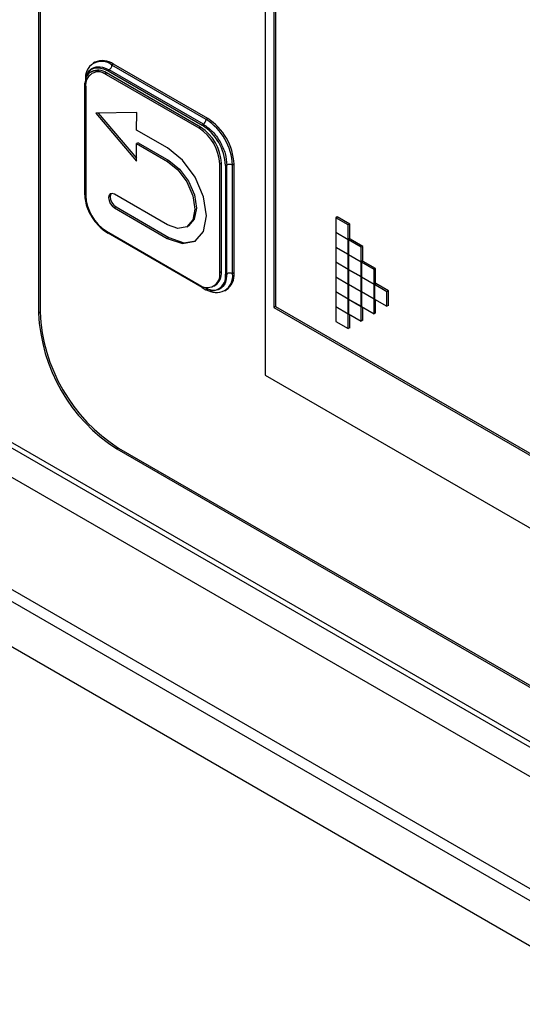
# Model space of a CAD drawing. Header units: millimetres. Extents: x 0 to 4200, y 0 to 2970.
# Tile 59 of 75: x 3083 to 3106, y 2199 to 2243. Entities that reach past the tile are written whole.
import ezdxf

# ---------------------------------------------------------------- set-up
doc = ezdxf.new("R2010")
doc.units = ezdxf.units.MM
doc.header["$LTSCALE"] = 10

msp = doc.modelspace()

# ---------------------------------------------------------------- linework, layer by layer
at = {"color": 7, "linetype": 'Continuous', "lineweight": 25}
for p, q in [((2927.492, 2307.338), (3321.351, 2079.968)), ((2929.193, 2305.814), (3320.312, 2080.026)), ((2968.186, 2281.269), (3321.161, 2077.501)), ((3083.784, 2260.152), (3083.784, 2230.267)), ((3083.855, 2260.193), (3083.855, 2230.308)), ((3093.998, 2256.672), (3093.998, 2227.469)), ((3094.389, 2253.385), (3094.389, 2230.521)), ((3094.46, 2253.344), (3094.46, 2230.562)), ((3050.606, 2242.887), (3198.957, 2157.246)), ((3199.077, 2156.923), (3050.655, 2242.605)), ((3198.632, 2155.855), (3050.21, 2241.537)), ((3086.324, 2241.57), (3086.253, 2241.529)), ((3087.164, 2241.486), (3087.093, 2241.446)), ((3091.406, 2239.037), (3087.164, 2241.486)), ((3086.186, 2241.156), (3086.126, 2241.121)), ((3086.845, 2241.09), (3086.775, 2241.05)), ((3086.846, 2241.009), (3086.775, 2241.05)), ((3091.088, 2238.641), (3086.845, 2241.09)), ((3086.916, 2241.181), (3091.159, 2238.732)), ((3091.212, 2238.778), (3086.969, 2241.227)), ((3091.336, 2238.996), (3087.093, 2241.446)), ((3085.869, 2240.576), (3085.871, 2240.648)), ((3091.017, 2238.6), (3086.846, 2241.009)), ((3085.863, 2240.523), (3085.863, 2235.624)), ((3085.912, 2240.47), (3085.912, 2235.57)), ((3088.207, 2239.301), (3086.36, 2239.279)), ((3086.36, 2239.279), (3088.204, 2237.119)), ((3086.465, 2239.28), (3088.204, 2237.243)), ((3088.206, 2238.516), (3088.207, 2239.301)), ((3091.406, 2239.037), (3091.336, 2238.996)), ((3089.594, 2237.712), (3088.206, 2238.516)), ((3091.088, 2238.641), (3091.017, 2238.6)), ((3088.276, 2237.945), (3088.205, 2237.904)), ((3088.276, 2237.945), (3089.663, 2237.141)), ((3088.204, 2237.119), (3088.205, 2237.904)), ((3088.205, 2237.904), (3089.593, 2237.101)), ((3089.663, 2237.141), (3089.593, 2237.101)), ((3092.022, 2237.025), (3091.951, 2236.984)), ((3092.022, 2232.125), (3092.022, 2237.025)), ((3091.951, 2232.084), (3091.951, 2236.984)), ((3092.206, 2236.918), (3092.206, 2232.019)), ((3092.273, 2232.042), (3092.273, 2236.941)), ((3092.594, 2236.98), (3092.524, 2236.939)), ((3092.524, 2232.039), (3092.524, 2236.939)), ((3092.594, 2232.08), (3092.594, 2236.98)), ((3089.589, 2234.245), (3087.207, 2235.624)), ((3087.277, 2235.053), (3087.206, 2235.012)), ((3087.206, 2235.012), (3089.588, 2233.633)), ((3087.277, 2235.053), (3089.659, 2233.674)), ((3097.247, 2234.606), (3097.176, 2234.565)), ((3097.176, 2234.565), (3097.176, 2233.912)), ((3097.742, 2234.239), (3097.176, 2234.565)), ((3097.813, 2234.28), (3097.247, 2234.606)), ((3086.775, 2233.995), (3086.846, 2233.954)), ((3086.846, 2233.954), (3091.017, 2231.545)), ((3090.466, 2234.157), (3090.536, 2234.198)), ((3097.813, 2234.28), (3097.742, 2234.239)), ((3097.742, 2233.586), (3097.742, 2234.239)), ((3097.813, 2233.626), (3097.813, 2234.28)), ((3091.159, 2231.414), (3086.916, 2233.863)), ((3089.659, 2233.674), (3089.588, 2233.633)), ((3097.176, 2233.912), (3097.742, 2233.586)), ((3097.19, 2233.904), (3097.176, 2233.896)), ((3097.176, 2233.896), (3097.176, 2233.243)), ((3097.742, 2233.569), (3097.176, 2233.896)), ((3097.813, 2233.626), (3097.742, 2233.586)), ((3097.813, 2233.61), (3097.742, 2233.569)), ((3097.742, 2232.916), (3097.742, 2233.569)), ((3097.827, 2233.602), (3097.756, 2233.561)), ((3097.756, 2233.561), (3097.756, 2232.908)), ((3098.322, 2233.235), (3097.756, 2233.561)), ((3097.813, 2233.61), (3097.799, 2233.618)), ((3097.813, 2233.594), (3097.813, 2233.61)), ((3098.393, 2233.275), (3097.827, 2233.602)), ((3097.176, 2233.243), (3097.742, 2232.916)), ((3097.19, 2233.234), (3097.176, 2233.226)), ((3097.176, 2233.226), (3097.176, 2232.573)), ((3097.742, 2232.9), (3097.176, 2233.226)), ((3098.393, 2233.275), (3098.322, 2233.235)), ((3098.322, 2232.581), (3098.322, 2233.235)), ((3098.393, 2232.622), (3098.393, 2233.275)), ((3097.756, 2232.924), (3097.742, 2232.916)), ((3097.756, 2232.908), (3097.742, 2232.9)), ((3097.742, 2232.246), (3097.742, 2232.9)), ((3097.756, 2232.908), (3098.322, 2232.581)), ((3097.77, 2232.9), (3097.756, 2232.892)), ((3097.756, 2232.892), (3097.756, 2232.238)), ((3098.322, 2232.565), (3097.756, 2232.892)), ((3098.393, 2232.622), (3098.322, 2232.581)), ((3098.393, 2232.606), (3098.322, 2232.565)), ((3098.407, 2232.598), (3098.336, 2232.557)), ((3098.393, 2232.606), (3098.378, 2232.614)), ((3098.393, 2232.589), (3098.393, 2232.606)), ((3098.972, 2232.271), (3098.407, 2232.598)), ((3097.176, 2232.573), (3097.742, 2232.246)), ((3097.19, 2232.565), (3097.176, 2232.557)), ((3097.176, 2232.557), (3097.176, 2231.903)), ((3097.742, 2232.23), (3097.176, 2232.557)), ((3097.756, 2232.255), (3097.742, 2232.246)), ((3097.756, 2232.238), (3097.742, 2232.23)), ((3097.742, 2231.577), (3097.742, 2232.23)), ((3097.756, 2232.238), (3098.322, 2231.912)), ((3097.77, 2232.23), (3097.756, 2232.222)), ((3097.756, 2232.222), (3097.756, 2231.569)), ((3098.322, 2231.895), (3097.756, 2232.222)), ((3098.322, 2231.912), (3098.322, 2232.565)), ((3098.336, 2232.557), (3098.336, 2231.904)), ((3098.902, 2232.23), (3098.336, 2232.557)), ((3098.972, 2232.271), (3098.902, 2232.23)), ((3098.902, 2231.577), (3098.902, 2232.23)), ((3098.972, 2231.618), (3098.972, 2232.271)), ((3092.022, 2232.125), (3091.951, 2232.084)), ((3092.594, 2232.08), (3092.524, 2232.039)), ((3097.176, 2231.903), (3097.742, 2231.577)), ((3097.19, 2231.895), (3097.176, 2231.887)), ((3097.176, 2231.887), (3097.176, 2231.234)), ((3097.742, 2231.561), (3097.176, 2231.887)), ((3098.336, 2231.92), (3098.322, 2231.912)), ((3098.336, 2231.904), (3098.322, 2231.895)), ((3098.322, 2231.242), (3098.322, 2231.895)), ((3098.336, 2231.904), (3098.902, 2231.577)), ((3098.35, 2231.895), (3098.336, 2231.887)), ((3098.336, 2231.887), (3098.336, 2231.234)), ((3098.902, 2231.561), (3098.336, 2231.887)), ((3091.677, 2231.48), (3091.748, 2231.521)), ((3092.176, 2231.27), (3092.246, 2231.311)), ((3097.756, 2231.585), (3097.742, 2231.577)), ((3097.756, 2231.569), (3097.742, 2231.561)), ((3097.742, 2230.907), (3097.742, 2231.561)), ((3097.756, 2231.569), (3098.322, 2231.242)), ((3097.77, 2231.561), (3097.756, 2231.552)), ((3097.756, 2231.552), (3097.756, 2230.899)), ((3098.322, 2231.226), (3097.756, 2231.552)), ((3098.972, 2231.618), (3098.902, 2231.577)), ((3098.972, 2231.602), (3098.902, 2231.561)), ((3098.902, 2230.907), (3098.902, 2231.561)), ((3098.987, 2231.593), (3098.916, 2231.553)), ((3098.916, 2231.553), (3098.916, 2230.899)), ((3099.481, 2231.226), (3098.916, 2231.553)), ((3098.972, 2231.602), (3098.958, 2231.61)), ((3098.972, 2231.585), (3098.972, 2231.602)), ((3099.552, 2231.267), (3098.987, 2231.593)), ((3099.552, 2231.267), (3099.481, 2231.226)), ((3099.552, 2230.614), (3099.552, 2231.267)), ((3097.176, 2231.234), (3097.742, 2230.907)), ((3097.19, 2231.226), (3097.176, 2231.218)), ((3097.176, 2231.218), (3097.176, 2230.564)), ((3097.742, 2230.891), (3097.176, 2231.218)), ((3097.756, 2230.916), (3097.742, 2230.907)), ((3097.756, 2230.899), (3097.742, 2230.891)), ((3097.742, 2230.238), (3097.742, 2230.891)), ((3097.756, 2230.899), (3098.322, 2230.573)), ((3097.77, 2230.891), (3097.756, 2230.883)), ((3097.756, 2230.883), (3097.756, 2230.23)), ((3098.322, 2230.556), (3097.756, 2230.883)), ((3098.336, 2231.25), (3098.322, 2231.242)), ((3098.336, 2231.234), (3098.322, 2231.226)), ((3098.322, 2230.573), (3098.322, 2231.226)), ((3098.336, 2231.234), (3098.902, 2230.907)), ((3098.35, 2231.226), (3098.336, 2231.218)), ((3098.336, 2231.218), (3098.336, 2230.564)), ((3098.902, 2230.891), (3098.336, 2231.218)), ((3098.916, 2230.916), (3098.902, 2230.907)), ((3098.916, 2230.899), (3098.902, 2230.891)), ((3098.902, 2230.238), (3098.902, 2230.891)), ((3098.916, 2230.899), (3099.481, 2230.573)), ((3098.972, 2230.279), (3098.972, 2230.867)), ((3099.481, 2230.573), (3099.481, 2231.226)), ((3094.46, 2230.562), (3094.389, 2230.521)), ((3094.389, 2230.521), (3154.07, 2196.069)), ((3094.46, 2230.562), (3154.07, 2196.15)), ((3097.176, 2230.564), (3097.742, 2230.238)), ((3097.19, 2230.556), (3097.176, 2230.548)), ((3097.176, 2230.548), (3097.176, 2229.895)), ((3097.742, 2230.221), (3097.176, 2230.548)), ((3098.336, 2230.581), (3098.322, 2230.573)), ((3098.336, 2230.564), (3098.322, 2230.556)), ((3098.322, 2229.903), (3098.322, 2230.556)), ((3098.336, 2230.564), (3098.902, 2230.238)), ((3098.393, 2229.944), (3098.393, 2230.532)), ((3099.552, 2230.614), (3099.481, 2230.573)), ((3083.855, 2230.308), (3083.784, 2230.267)), ((3097.756, 2230.246), (3097.742, 2230.238)), ((3097.756, 2230.23), (3097.742, 2230.221)), ((3097.742, 2229.568), (3097.742, 2230.221)), ((3097.756, 2230.23), (3098.322, 2229.903)), ((3097.813, 2229.609), (3097.813, 2230.197)), ((3098.393, 2229.944), (3098.322, 2229.903)), ((3098.972, 2230.279), (3098.902, 2230.238)), ((3097.176, 2229.895), (3097.742, 2229.568)), ((3097.813, 2229.609), (3097.742, 2229.568)), ((3093.998, 2227.469), (3154.372, 2192.616)), ((3087.39, 2224.184), (3087.319, 2224.143)), ((3087.39, 2224.184), (3162.315, 2180.931)), ((3087.319, 2224.143), (3162.244, 2180.89))]:
    msp.add_line(p, q, dxfattribs=at)
at = {"color": 7, "linetype": 'Continuous', "lineweight": 25, "flags": 128}
for points in [[(3085.909, 2240.885), (3085.949, 2240.993), (3086.045, 2241.146), (3086.176, 2241.254), (3086.334, 2241.313), (3086.516, 2241.32), (3086.712, 2241.276), (3086.916, 2241.181)], [(3089.588, 2233.633), (3090.265, 2233.396), (3090.839, 2233.507), (3091.223, 2233.946), (3091.358, 2234.649), (3091.225, 2235.507), (3090.843, 2236.391), (3090.27, 2237.165), (3089.594, 2237.712)], [(3089.593, 2237.101), (3090.066, 2236.718), (3090.467, 2236.176), (3090.735, 2235.557), (3090.828, 2234.956), (3090.733, 2234.464), (3090.464, 2234.156), (3090.062, 2234.079), (3089.589, 2234.245)], [(3089.663, 2237.141), (3090.137, 2236.758), (3090.538, 2236.216), (3090.805, 2235.598), (3090.899, 2234.997), (3090.804, 2234.505), (3090.536, 2234.198)], [(3087.207, 2235.624), (3087.106, 2235.66), (3087.02, 2235.643), (3086.962, 2235.577), (3086.942, 2235.472), (3086.962, 2235.343), (3087.019, 2235.21), (3087.105, 2235.094), (3087.206, 2235.012)], [(3087.058, 2235.657), (3087.033, 2235.618), (3087.012, 2235.513), (3087.032, 2235.384), (3087.09, 2235.251), (3087.176, 2235.135), (3087.277, 2235.053)], [(3089.659, 2233.674), (3090.335, 2233.437), (3090.875, 2233.529)]]:
    msp.add_lwpolyline(points, dxfattribs=at)
at = {"color": 7, "linetype": 'Continuous', "lineweight": 25}
for centre, radius, start, end in [((3086.629, 2240.877), 0.734, 50.7967, 189.214), ((3086.672, 2240.799), 0.845, 54.3824, 114.3071), ((3086.481, 2240.562), 0.576, 50.7967, 189.214), ((3086.459, 2240.551), 0.664, 54.3824, 114.3071), ((3087.092, 2241.032), 0.231, 122.1242, 139.5939), ((3086.816, 2241.458), 0.278, 303.5969, 357.3219), ((3085.96, 2240.563), 0.105, 202.4398, 243.0684), ((3091.058, 2239.009), 0.278, 303.5969, 357.3219), ((3089.945, 2236.821), 2.582, 2.6055, 57.3945), ((3090.015, 2236.862), 2.582, 2.6055, 57.3945), ((3089.924, 2236.891), 2.029, 2.6055, 57.3945), ((3089.995, 2236.932), 2.029, 2.6055, 57.3945), ((3091.335, 2238.582), 0.231, 122.1242, 139.5939), ((3089.932, 2236.814), 2.276, 2.6055, 57.3945), ((3092.165, 2237.145), 0.231, 280.4043, 297.8707), ((3092.396, 2236.692), 0.278, 62.6823, 116.3991), ((3085.96, 2235.664), 0.105, 202.4398, 243.0684), ((3088.143, 2235.781), 2.276, 182.6055, 237.3945), ((3087.939, 2235.663), 2.029, 182.6055, 237.3945), ((3091.382, 2231.992), 0.576, 230.7967, 9.214), ((3091.568, 2231.915), 0.647, 230.7967, 9.214), ((3091.799, 2231.922), 0.734, 230.7967, 9.214), ((3091.375, 2232.054), 0.651, 305.0133, 6.2988), ((3092.165, 2232.246), 0.231, 280.4043, 297.8707), ((3091.771, 2231.989), 0.828, 305.0133, 6.2988), ((3092.396, 2231.793), 0.278, 62.6823, 116.3991), ((3091.46, 2230.616), 7.684, 182.6055, 237.3945), ((3091.531, 2230.657), 7.684, 182.6055, 237.3945)]:
    msp.add_arc(centre, radius, start, end, dxfattribs=at)
for points, knots in [([(3086.775, 2241.05), (3086.689, 2241.091), (3086.518, 2241.175), (3086.267, 2241.191), (3086.05, 2241.097), (3085.893, 2240.872), (3085.873, 2240.64), (3085.863, 2240.523)], [0, 0, 0, 0, 0.175921, 0.351936, 0.566548, 0.781282, 1, 1, 1, 1]), ([(3085.97, 2240.937), (3085.976, 2240.971), (3086.003, 2241.15), (3086.208, 2241.326), (3086.551, 2241.414), (3086.83, 2241.289), (3086.969, 2241.227)], [0, 0, 0, 0, 0.073137, 0.382092, 0.691046, 1, 1, 1, 1]), ([(3085.863, 2235.624), (3085.87, 2235.52), (3085.883, 2235.314), (3085.994, 2234.948), (3086.184, 2234.572), (3086.458, 2234.217), (3086.668, 2234.069), (3086.775, 2233.995)], [0, 0, 0, 0, 0.175922, 0.351938, 0.566538, 0.781275, 1, 1, 1, 1])]:
    msp.add_open_spline(points, degree=3, knots=knots, dxfattribs=at)
for points in [[(3091.212, 2238.778), (3091.351, 2238.679), (3091.629, 2238.482), (3091.98, 2237.996), (3092.225, 2237.45), (3092.257, 2237.11), (3092.273, 2236.941)], [(3092.273, 2232.041), (3092.257, 2231.89), (3092.225, 2231.588), (3091.98, 2231.324), (3091.629, 2231.243), (3091.351, 2231.367), (3091.212, 2231.429)]]:
    msp.add_open_spline(points, degree=3, dxfattribs=at)

doc.saveas('drawing.dxf')
